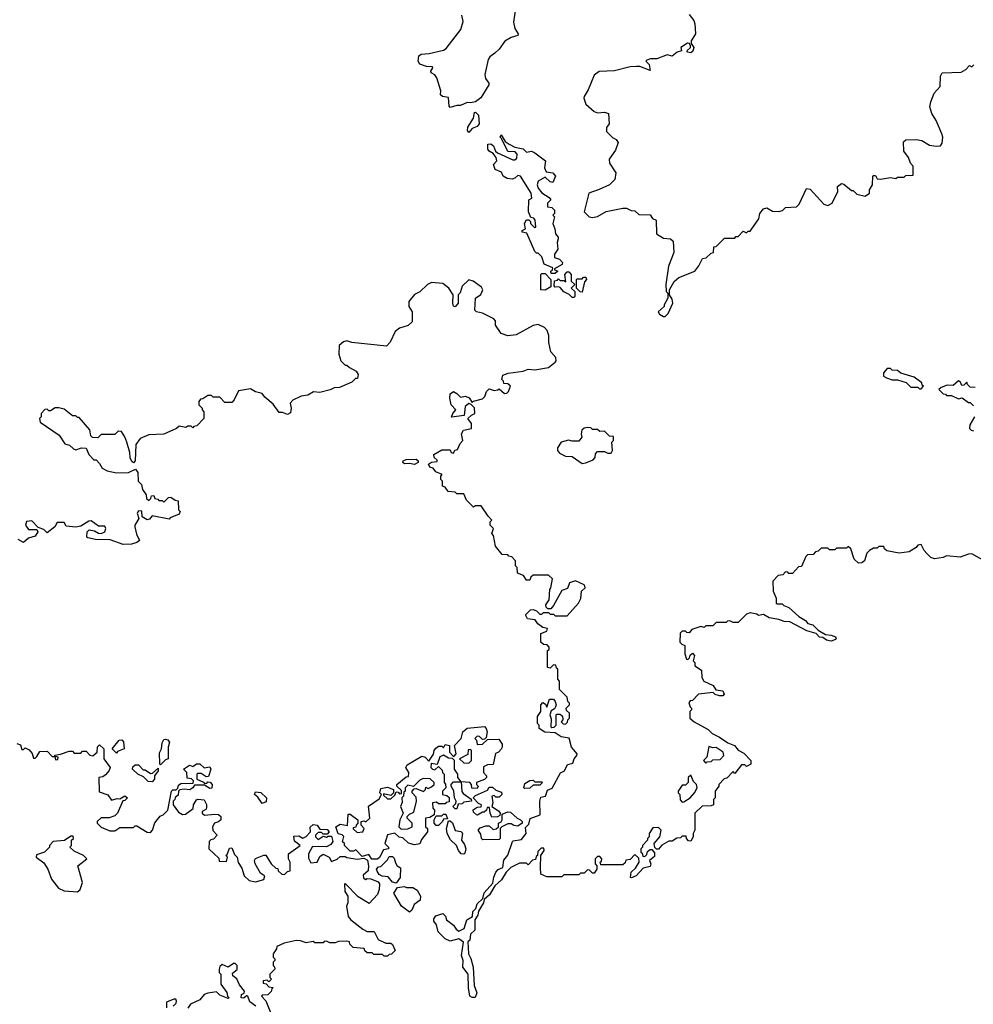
# Model space of a CAD drawing. Extents: x 2673234 to 2760940, y 830506 to 955455.
# Tile 50 of 62: x 2694123 to 2699753, y 906807 to 912619. Entities that reach past the tile are written whole.
import ezdxf

# ---------------------------------------------------------------- set-up
doc = ezdxf.new("R2010")
doc.units = 0

msp = doc.modelspace()

# ---------------------------------------------------------------- linework, layer by layer
at = {"layer": '0CON10XD'}
for points in [[(2697051.1, 912685), (2697038.2, 912605), (2697047.2, 912567.2), (2697067.1, 912535), (2697064.2, 912525.8), (2697025, 912513.6), (2696988.3, 912491.7), (2696955, 912444.4), (2696928.3, 912421.7), (2696899.3, 912400.7), (2696889.7, 912385), (2696868.8, 912295), (2696872.6, 912272.6), (2696892.5, 912245), (2696892.9, 912235), (2696845, 912158), (2696815, 912134.2), (2696785, 912127.5), (2696765, 912130), (2696725, 912112.5), (2696705, 912112.5), (2696665, 912100), (2696658.3, 912108.3), (2696655, 912160), (2696620, 912165), (2696607.5, 912175), (2696609.3, 912199.3), (2696586, 912276), (2696573.8, 912293.8), (2696552.5, 912305), (2696550, 912315), (2696562.5, 912335), (2696560, 912340), (2696525, 912342.5), (2696486.2, 912356.2), (2696476.2, 912375), (2696480, 912405), (2696493.3, 912415), (2696541.2, 912418.8), (2696625, 912439.2), (2696641.7, 912448.3), (2696728.7, 912561.3), (2696741.2, 912608.8), (2696733.3, 912645)], [(2698075, 912650), (2698102.5, 912615), (2698110, 912595), (2698113.8, 912535), (2698087.5, 912495), (2698088.3, 912478.3), (2698102.5, 912455), (2698096.8, 912433.2), (2698085, 912424), (2698067, 912427), (2698062.5, 912435), (2698083.3, 912455), (2698083.3, 912465), (2698078.3, 912478.3), (2698065, 912480), (2698027.5, 912455), (2698030, 912435), (2698005, 912427.5), (2697975, 912403.3), (2697945, 912412.5), (2697885, 912387.5), (2697847, 912387), (2697825, 912380), (2697820, 912375), (2697840, 912355), (2697845, 912320), (2697785, 912343.3), (2697765, 912343.3), (2697728.3, 912341.7), (2697635, 912316.2), (2697545, 912312.5), (2697515, 912292.5), (2697480, 912205), (2697456.2, 912165), (2697453.8, 912155), (2697465, 912120), (2697515, 912076.2), (2697535, 912070), (2697575, 912073.8), (2697600, 912065), (2697602.5, 912005), (2697588.3, 911981.7), (2697588.3, 911958.3), (2697623.6, 911923.6), (2697645, 911912.5), (2697656.7, 911895), (2697640.7, 911849.3), (2697603.8, 911795), (2697605, 911772.5), (2697643.3, 911715), (2697636.7, 911675), (2697605, 911643.8), (2697544.3, 911615.7), (2697483.3, 911595), (2697456.7, 911485), (2697485, 911456.2), (2697505, 911451.2), (2697535, 911457.5), (2697585, 911486.7), (2697685, 911506.7), (2697706.4, 911506.4), (2697733, 911493), (2697755, 911490), (2697778.3, 911468.3), (2697845, 911467.5), (2697860, 911445), (2697880, 911435), (2697882.5, 911355), (2697925, 911330), (2697965, 911326.2), (2697981.2, 911311.2), (2697985.8, 911245), (2697953.3, 911165), (2697937.5, 911055), (2697940, 911015), (2697950, 911005), (2697950, 910975), (2697927.5, 910935), (2697927.5, 910925), (2697892.5, 910895), (2697900.7, 910880.7), (2697925, 910867.5), (2697935, 910867.5), (2697952.5, 910885), (2697980, 910945), (2697975, 910970), (2697960, 910995), (2697960, 911025), (2697987, 911073), (2698015, 911097.5), (2698110, 911135), (2698133.6, 911166.4), (2698155, 911210), (2698177, 911213), (2698205, 911240), (2698220, 911245), (2698221.7, 911278.3), (2698235, 911280), (2698285, 911330), (2698345, 911330), (2698351.7, 911338.3), (2698365, 911340), (2698395, 911370), (2698415, 911360), (2698425, 911370), (2698435, 911370), (2698487, 911443), (2698492.5, 911475), (2698515, 911502.5), (2698535, 911507.5), (2698568.3, 911488.3), (2698605, 911487.5), (2698627, 911493), (2698645, 911510), (2698710, 911515)], [(2698710, 911515), (2698725, 911530), (2698768.3, 911621.7), (2698789.3, 911619.3), (2698870.7, 911530.7), (2698895, 911522.5), (2698920, 911535), (2698953.3, 911605), (2698952.5, 911635), (2698975, 911652.5), (2698988.3, 911648.3), (2699035, 911610), (2699045, 911610), (2699065, 911590), (2699115, 911577.5), (2699140, 911595), (2699140, 911615), (2699157.5, 911645), (2699160, 911695), (2699165, 911700), (2699175, 911700), (2699185, 911680), (2699205, 911677.5), (2699265, 911687.5), (2699295, 911682.5), (2699305, 911690), (2699345, 911690), (2699355, 911700), (2699398.3, 911701.7), (2699397.5, 911755), (2699381.7, 911771.7), (2699370, 911805), (2699343, 911843), (2699341.7, 911898.3), (2699355, 911910), (2699415, 911912.5), (2699450, 911905), (2699495, 911877.5), (2699535, 911872.5), (2699560, 911875), (2699569.3, 911890.7), (2699573.3, 911925), (2699566.7, 911945), (2699533.6, 912023.6), (2699507.5, 912065), (2699497.5, 912105), (2699502.5, 912135), (2699522.5, 912185), (2699557.5, 912225), (2699560, 912285), (2699570, 912305), (2699681.7, 912308.3), (2699710, 912325), (2699731.7, 912348.3), (2699745, 912340), (2699757, 912353)], [(2696775, 911952.5), (2696767.5, 911965), (2696770, 911985), (2696803.1, 912036.9), (2696808.3, 912071.7), (2696815, 912073.3), (2696831.2, 912055), (2696835, 912003.3), (2696825, 911988.8), (2696793.8, 911976.2), (2696775, 911952.5)], [(2697285, 911120), (2697261.7, 911121.7), (2697260, 911135), (2697268.3, 911141.7), (2697270, 911155), (2697220, 911175), (2697205, 911220), (2697185, 911240), (2697175, 911240), (2697165, 911250), (2697118.3, 911358.3), (2697090, 911365), (2697090, 911375), (2697110, 911385), (2697104, 911415), (2697115, 911436.7), (2697128.3, 911438.3), (2697138.3, 911428.3), (2697140, 911415), (2697163, 911393), (2697170, 911395), (2697167.5, 911435), (2697158.3, 911448.3), (2697141.7, 911451.7), (2697127.5, 911485), (2697130, 911555), (2697147.5, 911565), (2697143.3, 911595), (2697080, 911695), (2697065, 911700), (2697047, 911683), (2697031.7, 911678.3), (2697000.7, 911680.7), (2696977.5, 911695), (2696968.3, 911718.3), (2696930, 911735), (2696920, 911765), (2696940, 911785), (2696936.4, 911806.4), (2696919.3, 911829.3), (2696895, 911843.3), (2696886.7, 911855), (2696887.5, 911885), (2696905, 911885.8), (2696920, 911875), (2696933.3, 911843.3), (2696943.8, 911833.8), (2697035, 911792.5), (2697047.5, 911792.5), (2697058.3, 911801.7), (2697060, 911825), (2697048.3, 911838.3), (2697005, 911840), (2696968.3, 911918.3), (2696960, 911925), (2696965, 911940), (2696990, 911900), (2697013.8, 911883.8), (2697046.7, 911866.7), (2697095, 911856.2), (2697115, 911837.5), (2697145, 911842.5), (2697165, 911832.5), (2697227.5, 911785), (2697222.5, 911745), (2697231.7, 911721.7), (2697270, 911715), (2697286.2, 911695), (2697271.7, 911658.3), (2697255, 911662.5), (2697225, 911690), (2697185, 911666.7), (2697178.8, 911645), (2697183.9, 911623.9), (2697206.1, 911596.1), (2697249.3, 911569.3), (2697260, 911555), (2697240, 911535), (2697240, 911515), (2697265, 911510), (2697280, 911495), (2697280, 911475), (2697270, 911465), (2697280, 911455), (2697270, 911415), (2697283.3, 911385), (2697286.7, 911355), (2697302.5, 911335), (2697303.3, 911325), (2697296.4, 911303.6), (2697300, 911265), (2697280, 911235), (2697280, 911215), (2697310, 911205), (2697327.5, 911185), (2697326.7, 911173.3), (2697281.7, 911148.3), (2697281.7, 911141.7), (2697300, 911135), (2697285, 911120)], [(2697225, 911022.5), (2697200, 911025), (2697200, 911115), (2697205, 911120), (2697225, 911120), (2697260, 911085), (2697258.3, 911041.7), (2697225, 911022.5)], [(2697395, 910980), (2697385, 910980), (2697367, 910997), (2697335, 911012.5), (2697315, 911037.5), (2697305, 911042.5), (2697285, 911040), (2697278.3, 911048.3), (2697281.7, 911078.3), (2697298.3, 911081.7), (2697305, 911090), (2697315, 911080), (2697335, 911080), (2697348.3, 911071.7), (2697342.5, 911115), (2697355, 911130), (2697365, 911130), (2697380, 911115), (2697380, 911075), (2697400, 911055), (2697380, 911035), (2697400, 911015), (2697400, 910985), (2697395, 910980)], [(2696700.7, 907250.7), (2696715, 907237.5), (2696746.7, 907255), (2696762.5, 907305), (2696795.9, 907324.1), (2696799.4, 907355), (2696817, 907373), (2696825, 907399.2), (2696858.3, 907431.7), (2696864.7, 907465.3), (2696917.5, 907522.5), (2696922.2, 907557.8), (2696934.3, 907585.7), (2696948.6, 907601.4), (2696975.6, 907614.4), (2696982.4, 907657.6), (2697005, 907687.5), (2697033, 907767), (2697037.5, 907772.5), (2697085, 907780), (2697112.5, 907815), (2697110, 907850), (2697129.5, 907870.5), (2697137, 907903), (2697195.8, 907924.2), (2697193.3, 908006.7), (2697200, 908030), (2697227.5, 908035), (2697238.8, 908071.2), (2697267.1, 908082.9), (2697317.1, 908172.9), (2697340, 908185), (2697357.8, 908222.2), (2697389.5, 908230.5), (2697397.8, 908255), (2697412.9, 908275), (2697414.2, 908285), (2697381.2, 908325), (2697366.7, 908376.7), (2697320, 908385), (2697285, 908410), (2697223, 908413), (2697190, 908435), (2697190, 908455), (2697180, 908465), (2697180, 908505), (2697200, 908535), (2697200, 908575), (2697211.7, 908588.3), (2697228.3, 908578.3), (2697235, 908560), (2697251.7, 908608.3), (2697275, 908607.5), (2697283.9, 908593.9), (2697290, 908575), (2697287, 908563), (2697280, 908550), (2697261.7, 908538.3), (2697252.5, 908515), (2697261.7, 908491.7), (2697260, 908445), (2697265, 908440), (2697278.3, 908441.7), (2697290, 908455), (2697290, 908515), (2697295, 908520), (2697315, 908520), (2697328.3, 908508.3), (2697330, 908485), (2697320, 908475), (2697331.7, 908461.7), (2697345, 908460), (2697358.3, 908471.7), (2697360, 908485), (2697370, 908495), (2697370, 908525), (2697351.7, 908541.7), (2697350, 908555), (2697370, 908575), (2697370, 908585), (2697360, 908595), (2697355, 908620), (2697310, 908665), (2697310, 908715), (2697300, 908725), (2697300, 908785), (2697291.7, 908791.7), (2697288.3, 908808.3), (2697275, 908810), (2697255, 908790), (2697240, 908795), (2697240, 908895), (2697248.3, 908901.7), (2697250, 908915), (2697238.3, 908928.3), (2697215, 908930), (2697200, 908945), (2697200, 908995), (2697235, 909010), (2697240, 909025), (2697211.7, 909031.7), (2697183.3, 909053.3), (2697167, 909077), (2697121.7, 909081.7), (2697110, 909105), (2697140, 909135), (2697155, 909137.5), (2697175, 909130), (2697195, 909110), (2697205, 909110), (2697215, 909120), (2697245, 909120), (2697255, 909110), (2697275, 909110), (2697285, 909100), (2697355, 909100), (2697422.5, 909175), (2697437, 909203), (2697440, 909245), (2697462.5, 909265), (2697460, 909275), (2697455, 909282.5), (2697405, 909306.7), (2697370, 909295), (2697358.3, 909261.7), (2697325, 909250), (2697275, 909160), (2697258.3, 909141.7), (2697241.7, 909141.7), (2697231.7, 909151.7), (2697230, 909165), (2697250, 909195), (2697252.5, 909255), (2697260, 909265), (2697268.3, 909318.3), (2697245, 909340), (2697155, 909340), (2697141.7, 909328.3), (2697135, 909310), (2697115, 909310), (2697098.3, 909338.3), (2697061.7, 909351.7), (2697060, 909385), (2697050, 909395), (2697050, 909425), (2697028.3, 909448.3), (2697011.7, 909451.7), (2697005, 909460), (2696971.7, 909461.7), (2696931.7, 909511.7), (2696920, 909575), (2696910, 909585), (2696920, 909615), (2696900, 909635), (2696900, 909655), (2696910, 909665), (2696888.3, 909688.3), (2696848.3, 909748.3), (2696815, 909750), (2696801.7, 909741.7), (2696761.7, 909781.7), (2696745, 909820), (2696705, 909820), (2696695, 909830), (2696653.6, 909833.6), (2696635, 909860), (2696620, 909865), (2696620, 909895), (2696610, 909905), (2696610, 909925), (2696617.5, 909935), (2696580, 909950), (2696565, 909972.5), (2696545, 909977.5), (2696536.7, 909995), (2696553.6, 910006.4), (2696588.3, 910011.7), (2696588.3, 910018.3), (2696570, 910035), (2696568.3, 910051.7), (2696615, 910080), (2696665, 910080), (2696670, 910065), (2696685, 910060), (2696691.7, 910078.3), (2696708.3, 910081.7), (2696723, 910117), (2696740, 910135), (2696732.5, 910175), (2696742.5, 910195), (2696790, 910205), (2696790, 910235), (2696770, 910265), (2696790, 910285), (2696810, 910295), (2696808.3, 910328.3), (2696788.3, 910348.3), (2696775, 910352.5), (2696752.5, 910335), (2696748.3, 910281.7), (2696671.7, 910271.7), (2696680, 910295), (2696697.5, 910315), (2696670, 910345), (2696662.5, 910385), (2696665, 910410), (2696685, 910423.3), (2696705, 910413.3), (2696725, 910390), (2696755, 910397.5), (2696776.4, 910386.4), (2696795, 910360), (2696803, 910367), (2696855, 910380), (2696870, 910395), (2696880, 910425), (2696895, 910440), (2696925, 910430), (2696947, 910433), (2696955, 910440), (2696985, 910412.5), (2697000, 910415), (2697010, 910425), (2697020, 910455), (2697005, 910470), (2696981.7, 910471.7), (2696980, 910485), (2696970, 910495), (2696975, 910520), (2697007, 910533), (2697096.2, 910543.8), (2697125, 910556.7), (2697165, 910551.2), (2697245, 910566.7), (2697285, 910596.7), (2697290, 910605), (2697288, 910625), (2697258.8, 910658.8), (2697247.3, 910712.7), (2697247.5, 910755), (2697236.7, 910785), (2697221.7, 910801.7), (2697185, 910818.9), (2697155, 910813.3), (2697055, 910758), (2697005, 910753.3), (2696966.1, 910766.1), (2696932.5, 910815), (2696931.7, 910841.7), (2696923, 910853), (2696855.9, 910885.9), (2696820, 910895), (2696810, 910905), (2696813.8, 910975), (2696845, 910997.5), (2696857.5, 911025), (2696849.3, 911039.3), (2696800, 911075), (2696775, 911082.5), (2696736.2, 911045), (2696723.6, 911006.4), (2696712.5, 910995), (2696712.5, 910945), (2696695, 910923.3), (2696685, 910927.5), (2696680, 910945), (2696683.3, 910995), (2696657.5, 911035), (2696621.7, 911061.7), (2696555, 911067.5), (2696530, 911055), (2696485, 911012.5), (2696453.6, 910996.4), (2696420, 910955), (2696420, 910925), (2696440, 910895), (2696440, 910835), (2696417, 910813), (2696365, 910797.5), (2696340.7, 910779.3), (2696310, 910715), (2696288.3, 910691.7), (2696085, 910712.5), (2696055, 910722.5), (2696035, 910717.5), (2696010, 910695), (2696007.5, 910645), (2696020, 910605), (2696045, 910580), (2696055, 910580), (2696070, 910565), (2696110, 910545), (2696122.5, 910525), (2696118.3, 910501.7), (2696105, 910500), (2696085, 910480), (2696011.7, 910448.3), (2695980, 910445), (2695957, 910433), (2695895, 910417.5), (2695858.3, 910421.7), (2695825, 910402.5), (2695785, 910397.5), (2695735, 910372.5), (2695720, 910355), (2695725.8, 910325.8), (2695721.7, 910298.3), (2695705, 910287.5), (2695675, 910300), (2695655, 910300), (2695619.3, 910349.3), (2695570.7, 910390.7), (2695555, 910412.5), (2695515, 910422.5), (2695485, 910440), (2695415, 910427.5), (2695390, 910375), (2695375, 910360), (2695335, 910360), (2695305, 910390), (2695265, 910390), (2695255, 910400), (2695235, 910400), (2695205, 910380), (2695191.7, 910378.3), (2695180, 910365), (2695180, 910345), (2695200, 910325), (2695200, 910315), (2695210, 910305), (2695210, 910265), (2695168.3, 910221.7), (2695151.7, 910218.3), (2695145, 910210), (2695135, 910220), (2695115, 910220), (2695105, 910212.5), (2695065, 910220), (2695050, 910205), (2694975, 910172.5), (2694885, 910167.5), (2694835, 910147.5), (2694808.3, 910111.7), (2694806, 910015), (2694795, 910003.3), (2694785, 910010), (2694775, 910032.5), (2694774, 910065), (2694755.8, 910125), (2694745, 910157.5), (2694725, 910187.5), (2694705, 910190), (2694685, 910170), (2694605, 910170), (2694585, 910150), (2694553, 910153), (2694543, 910163), (2694537, 910197), (2694475, 910270), (2694465, 910270), (2694455, 910280), (2694435, 910280), (2694385, 910320), (2694355, 910327.5), (2694333, 910327), (2694305, 910310), (2694295, 910310), (2694285, 910320), (2694271.7, 910318.3), (2694250, 910295), (2694250, 910275), (2694240, 910265), (2694245, 910242.5), (2694356.4, 910166.4), (2694390, 910115), (2694417, 910107), (2694440, 910085), (2694455, 910080), (2694488.3, 910091.7), (2694515, 910090), (2694531.7, 910051.7), (2694561.7, 910021.7), (2694575, 910020), (2694595, 910000), (2694610.7, 909970.7), (2694640, 909955), (2694695, 909943.3), (2694765, 909946.2), (2694807.5, 909965), (2694820.8, 909945), (2694823.3, 909895), (2694843.3, 909875), (2694847.5, 909845), (2694870, 909815), (2694871.7, 909791.7), (2694885, 909780), (2694898.3, 909791.7), (2694901.7, 909808.3), (2694915, 909810), (2694921.7, 909791.7), (2694938.3, 909788.3), (2694945, 909780), (2694965, 909780), (2694975, 909770), (2695001.7, 909798.3), (2695015, 909800), (2695041.7, 909781.7), (2695058.3, 909778.3), (2695060, 909725), (2695070, 909715), (2695065, 909700), (2695011.7, 909678.3), (2695005, 909670), (2694905, 909690), (2694889.3, 909670.7), (2694875, 909666.2), (2694846.7, 909685), (2694845, 909717.5), (2694825, 909720), (2694817.5, 909705), (2694827.5, 909675), (2694802.5, 909635), (2694802.5, 909625), (2694812.7, 909582.7), (2694830, 909545), (2694815, 909532.5), (2694783, 909523), (2694735, 909521.2), (2694657.7, 909547.7), (2694571.2, 909551.2), (2694525, 909560), (2694520, 909565), (2694522.5, 909595), (2694533, 909607), (2694565, 909602.5), (2694588.3, 909588.3), (2694605, 909586.2), (2694626.7, 909595), (2694632.5, 909615), (2694625, 909630), (2694588.3, 909628.3), (2694545, 909660), (2694531.7, 909658.3), (2694485, 909630), (2694455, 909622.5), (2694398.3, 909628.3), (2694385, 909650), (2694345, 909650), (2694330, 909625)], [(2697445, 911010), (2697431.7, 911011.7), (2697410, 911035), (2697410, 911085), (2697415, 911090), (2697445, 911090), (2697451.7, 911098.3), (2697465, 911100), (2697470, 911085), (2697458.3, 911071.7), (2697445, 911010)], [(2699445, 910440), (2699460, 910455), (2699451.7, 910461.7), (2699450, 910475), (2699405, 910508.8), (2699325, 910532.5), (2699305, 910547.5), (2699275, 910550), (2699265, 910560), (2699245, 910560), (2699222.5, 910535), (2699222.5, 910515), (2699240, 910505), (2699275, 910492.5), (2699305, 910492.5), (2699357, 910477), (2699385, 910450), (2699425, 910450), (2699435, 910440), (2699445, 910440)], [(2699765, 910447.5), (2699735, 910450), (2699720, 910465), (2699715, 910480), (2699698.3, 910461.7), (2699685, 910460), (2699678.3, 910478.3), (2699665, 910487.5), (2699635, 910460), (2699598.3, 910461.7), (2699563, 910447), (2699550, 910435), (2699575, 910410), (2699588.3, 910408.3), (2699595, 910400), (2699625, 910400), (2699665, 910380), (2699687, 910387), (2699725, 910360), (2699735, 910360), (2699755, 910340)], [(2699760, 910275), (2699733, 910227), (2699730, 910205), (2699740, 910195), (2699755, 910192.5)], [(2697445, 910000), (2697465, 910002.5), (2697508.3, 910021.7), (2697520, 910035), (2697523, 910057), (2697535, 910070), (2697575, 910070), (2697595, 910060), (2697615, 910060), (2697622.5, 910075), (2697620, 910125), (2697630, 910135), (2697628.3, 910158.3), (2697605, 910160), (2697575, 910190), (2697548.3, 910188.3), (2697535, 910200), (2697505, 910200), (2697495, 910210), (2697475, 910212.5), (2697455, 910207.5), (2697442.5, 910195), (2697437.5, 910175), (2697442.5, 910155), (2697425, 910130), (2697385, 910130), (2697363.3, 910136.7), (2697320, 910125), (2697298.3, 910091.7), (2697297.5, 910075), (2697310.7, 910060.7), (2697345, 910042.5), (2697385, 910040), (2697445, 910000)], [(2696455, 909992.5), (2696425, 910000), (2696395, 909998), (2696386.2, 910005), (2696386.7, 910015), (2696405, 910022), (2696465, 910023.8), (2696476.2, 910015), (2696476.2, 910005), (2696455, 909992.5)], [(2694330, 909625), (2694285, 909590), (2694265, 909610), (2694231.7, 909621.7), (2694195, 909660), (2694163.8, 909656.2), (2694157.5, 909635), (2694175, 909610), (2694225, 909610), (2694230, 909595), (2694215, 909570), (2694175, 909557.5), (2694145, 909532.5), (2694115, 909550)], [(2699825, 909420.4), (2699745, 909465.4), (2699725, 909464.4), (2699675, 909445.3), (2699595, 909453.3), (2699575, 909443.3), (2699525, 909436.7), (2699502.5, 909445), (2699478.3, 909468.3), (2699462.5, 909485), (2699445, 909520), (2699425, 909517.5), (2699416.4, 909503.6), (2699375, 909477.5), (2699315, 909470), (2699243, 909483), (2699230, 909495), (2699225, 909510), (2699195, 909510), (2699185, 909500), (2699165, 909500), (2699140, 909485), (2699125, 909470), (2699110, 909425), (2699095, 909412.5), (2699075, 909410), (2699050, 909435), (2699030, 909495), (2699015, 909510), (2699005, 909500), (2698945, 909500), (2698935, 909490), (2698905, 909490), (2698895, 909500), (2698855, 909500), (2698838.3, 909481.7), (2698821.7, 909478.3), (2698808.3, 909461.7), (2698775, 909460), (2698765, 909450), (2698738.3, 909391.7), (2698721.7, 909388.3), (2698685, 909350), (2698665, 909350), (2698658.3, 909358.3), (2698645, 909360), (2698628.3, 909341.7), (2698601.7, 909338.3), (2698570, 909305), (2698572.5, 909245), (2698590, 909205), (2698590, 909175), (2698595, 909170), (2698625, 909170), (2698635, 909160), (2698665, 909150), (2698723.3, 909095), (2698761.9, 909071.9), (2698776.7, 909055), (2698806.4, 909046.4), (2698836.7, 909015), (2698880, 908990), (2698915, 908985.6), (2698940, 908975), (2698944, 908965), (2698939.7, 908960.3), (2698915, 908950.6), (2698886.9, 908956.9), (2698865, 908972), (2698845, 908974.2), (2698825.8, 908995.8), (2698771.3, 909011.3), (2698670, 909065), (2698636.7, 909066.7), (2698605, 909078.8), (2698548.3, 909088.3), (2698515, 909107.5), (2698485, 909102.5), (2698475, 909110), (2698435, 909117.5), (2698415, 909110), (2698365, 909060), (2698335, 909060), (2698315, 909070), (2698301.7, 909068.3), (2698295, 909060), (2698235, 909060), (2698215, 909040), (2698175, 909040), (2698165, 909030), (2698145, 909037.5), (2698091.7, 909018.3), (2698075, 909000), (2698061.7, 909001.7), (2698055, 909010), (2698035, 909010), (2698021.7, 908998.3), (2698020, 908945), (2698031.7, 908931.7), (2698050, 908925), (2698050, 908875), (2698060, 908845), (2698068.3, 908841.7), (2698078.3, 908851.7), (2698081.7, 908868.3), (2698095, 908880), (2698107.5, 908865), (2698100, 908835), (2698110, 908825), (2698110, 908805), (2698148.3, 908778.3), (2698150, 908735), (2698162.5, 908715), (2698218.3, 908688.3), (2698233.3, 908663.3), (2698275, 908656.7), (2698282.5, 908637.5), (2698275, 908627.5), (2698255, 908626.7), (2698230, 908635), (2698216.7, 908646.7), (2698131.7, 908638.3), (2698095, 908600), (2698081.7, 908598.3), (2698073, 908587), (2698081.7, 908561.7), (2698090, 908555), (2698090, 908545), (2698080, 908535), (2698080, 908495), (2698105, 908473.3), (2698188.3, 908428.3), (2698212.5, 908405), (2698255, 908383.3), (2698305, 908350), (2698344, 908334), (2698365, 908307.5), (2698399.3, 908289.3), (2698440, 908245), (2698440, 908225), (2698415, 908210), (2698405, 908220), (2698385, 908220), (2698345, 908170), (2698335, 908180), (2698298.3, 908141.7), (2698281.7, 908138.3), (2698250, 908105), (2698250, 908095), (2698230, 908065), (2698230, 908025), (2698220, 908015), (2698220, 907985), (2698205, 907977.5), (2698153, 907977), (2698110, 907935), (2698110, 907835), (2698100, 907815), (2698100, 907795), (2698085, 907770), (2698071.7, 907771.7), (2698060, 907785), (2698058.3, 907798.3), (2698035, 907800), (2698025, 907790), (2698003, 907787), (2697975, 907770), (2697955, 907770), (2697915, 907746.7), (2697895, 907722.5), (2697883, 907723), (2697872.5, 907732.5), (2697870, 907755), (2697902.5, 907795), (2697910, 907835), (2697895, 907850), (2697861.7, 907848.3), (2697840, 907815), (2697840, 907795), (2697830, 907785), (2697830, 907775), (2697800, 907745), (2697800, 907735), (2697790, 907725), (2697790, 907705), (2697798.3, 907698.3), (2697801.7, 907681.7), (2697815, 907680), (2697825, 907690), (2697830.7, 907709.3), (2697845, 907720), (2697855, 907720), (2697871.7, 907701.7), (2697871.7, 907678.3), (2697842.5, 907655), (2697850, 907635), (2697845, 907620), (2697805, 907610), (2697762.5, 907565), (2697735, 907552.5), (2697730, 907555), (2697733, 907587), (2697759.3, 907610.7), (2697780, 907645), (2697778.3, 907668.3), (2697755, 907690), (2697728.3, 907661.7), (2697701.7, 907658.3), (2697698.3, 907641.7), (2697685, 907630), (2697555, 907630), (2697550, 907645), (2697558.3, 907651.7), (2697560, 907665), (2697548.3, 907678.3), (2697535, 907680), (2697520, 907665), (2697520, 907635), (2697530, 907625), (2697530, 907605), (2697515, 907580), (2697505, 907580), (2697488.3, 907598.3), (2697475, 907600), (2697455, 907580), (2697435, 907580), (2697425, 907570), (2697335, 907570), (2697325, 907560), (2697235, 907560), (2697200, 907575), (2697197.5, 907615), (2697200, 907685), (2697220, 907715), (2697218.3, 907728.3), (2697201.7, 907728.3), (2697181.7, 907708.3), (2697180, 907685), (2697171.7, 907678.3), (2697168.3, 907661.7), (2697151.7, 907658.3), (2697125, 907630), (2697115, 907640), (2697075, 907640), (2697022.5, 907615), (2696995, 907587.5), (2696968.1, 907541.9), (2696928.8, 907505), (2696896.2, 907453.8), (2696866, 907425), (2696861.4, 907405), (2696832.7, 907357.3), (2696827.9, 907332.1), (2696810, 907305), (2696810, 907245), (2696785, 907220), (2696780, 907185), (2696770, 907175), (2696772.5, 907105), (2696787, 907077), (2696801.1, 907025), (2696806.8, 906916.8), (2696823.1, 906875), (2696812.5, 906847.5), (2696795, 906846), (2696781.2, 906855), (2696773, 906903), (2696771.1, 906985), (2696740, 907025), (2696742.2, 907065), (2696731.1, 907095), (2696742.5, 907172.5), (2696715, 907192.5), (2696665, 907178.8), (2696635, 907193.8), (2696594.2, 907234.2), (2696583.3, 907275), (2696568.3, 907298.3), (2696568.3, 907311.7), (2696580.7, 907329.3), (2696621.7, 907341.7), (2696637, 907327), (2696642.5, 907305), (2696684, 907274), (2696700.7, 907250.7)], [(2696235, 907662.5), (2696203, 907663), (2696185, 907690), (2696145, 907680), (2696108.3, 907718.3), (2696095, 907710), (2696075, 907710), (2696040, 907745), (2696040, 907755), (2696030, 907765), (2696037, 907797), (2696027, 907807), (2696003.3, 907813.3), (2695990, 907855), (2696015, 907870), (2696058.3, 907861.7), (2696061.7, 907928.3), (2696075, 907930), (2696120, 907895), (2696120, 907875), (2696110, 907865), (2696108.3, 907851.7), (2696091.7, 907848.3), (2696091.7, 907841.7), (2696115, 907820), (2696150, 907825), (2696157.5, 907845), (2696140, 907865), (2696140, 907885), (2696155, 907890), (2696167, 907883), (2696190, 907905), (2696183, 907977), (2696245, 908020), (2696260, 908045), (2696250, 908055), (2696255, 908080), (2696295, 908087.5), (2696330, 908075), (2696330, 908055), (2696315, 908040), (2696271.7, 908048.3), (2696271.7, 908041.7), (2696295, 908020), (2696315, 908020), (2696338.3, 908041.7), (2696345, 908060), (2696358.3, 908058.3), (2696365, 908050), (2696378.3, 908051.7), (2696378.3, 908068.3), (2696350, 908095), (2696350, 908105), (2696405, 908150), (2696418.3, 908151.7), (2696420, 908175), (2696402.5, 908205), (2696410.7, 908219.3), (2696498.3, 908271.7), (2696516.4, 908266.4), (2696538.3, 908241.7), (2696567, 908283), (2696570, 908305), (2696580.7, 908319.3), (2696595, 908330), (2696615, 908330), (2696625, 908320), (2696635, 908340), (2696660, 908335), (2696660, 908295), (2696681.7, 908271.7), (2696688.3, 908271.7), (2696700, 908285), (2696690, 908335), (2696730, 908375), (2696740, 908415), (2696765, 908437.5), (2696867, 908447), (2696877.5, 908435), (2696882.5, 908415), (2696877.5, 908382.5), (2696868.3, 908371.7), (2696855, 908370), (2696837, 908387), (2696825, 908390), (2696810, 908375), (2696820, 908365), (2696825, 908340), (2696855, 908342.5), (2696885, 908370), (2696951.7, 908371.7), (2696971.7, 908341.7), (2696972.5, 908325), (2696965, 908312.5), (2696950, 908295), (2696933, 908287), (2696918.3, 908221.7), (2696885, 908220), (2696861.7, 908208.3), (2696862.5, 908175), (2696880, 908155), (2696880, 908145), (2696867, 908133), (2696820, 908115), (2696820, 908105), (2696830, 908095), (2696825, 908080), (2696791.7, 908081.7), (2696790, 908105), (2696780, 908115), (2696730, 908120), (2696710, 908145), (2696710, 908165), (2696690, 908195), (2696690, 908245), (2696678.3, 908258.3), (2696655, 908260), (2696625, 908277.5), (2696603, 908267), (2696588.3, 908221.7), (2696551.7, 908228.3), (2696550, 908205), (2696560, 908195), (2696575, 908190), (2696595, 908210), (2696618.3, 908188.3), (2696620, 908175), (2696630, 908165), (2696630, 908115), (2696637, 908107), (2696640, 908085), (2696620, 908065), (2696620, 908045), (2696645, 908040), (2696658.3, 908028.3), (2696658.3, 908001.7), (2696641.7, 907998.3), (2696635, 907990), (2696595, 907990), (2696585, 908000), (2696560, 907995), (2696562.5, 907965), (2696571.7, 907951.7), (2696570, 907925), (2696545, 907910), (2696520, 907905), (2696520, 907855), (2696530, 907845), (2696530, 907825), (2696495, 907780), (2696486.4, 907753.6), (2696455, 907747.5), (2696418.3, 907758.3), (2696385, 907790), (2696363, 907793), (2696337.5, 907817.5), (2696295, 907807.5), (2696280, 907755), (2696300, 907735), (2696300, 907725), (2696271.7, 907718.3), (2696247, 907673), (2696235, 907662.5)], [(2694955, 908220), (2694950, 908225), (2694948.3, 908291.7), (2694960, 908315), (2694965, 908350), (2694975, 908370), (2694985, 908372.5), (2694998.3, 908368.3), (2695007.5, 908355), (2695000, 908325), (2695000, 908255), (2694985, 908250), (2694955, 908220)], [(2694107, 908347), (2694128.3, 908338.3), (2694135, 908310), (2694145, 908310), (2694155, 908320), (2694179.3, 908309.3), (2694197, 908287), (2694205, 908260), (2694215, 908260), (2694225, 908270), (2694241.7, 908298.3), (2694285, 908300), (2694315, 908270), (2694330, 908270), (2694335, 908250), (2694348.3, 908251.7), (2694350, 908265), (2694330, 908270), (2694331.7, 908278.3), (2694365, 908282.5), (2694415, 908300), (2694435, 908300), (2694445, 908290), (2694485, 908290), (2694495, 908300), (2694515, 908300), (2694537, 908277), (2694555, 908272.5), (2694580, 908295), (2694583, 908327), (2694595, 908337.5), (2694620, 908315), (2694620, 908255), (2694657.5, 908205), (2694652.5, 908187.5), (2694629.3, 908160.7), (2694615, 908150), (2694590, 908145), (2694591.7, 908061.7), (2694643, 908043), (2694665, 908012.5), (2694698.3, 908021.7), (2694715, 908020), (2694745, 908037.5), (2694760, 908025), (2694745, 908010), (2694731.7, 908008.3), (2694700, 907935), (2694685, 907920), (2694651.7, 907908.3), (2694605, 907907.5), (2694580, 907885), (2694580, 907875), (2694605, 907852.5), (2694655, 907830), (2694685, 907830), (2694715, 907850), (2694795, 907850), (2694805, 907860), (2694815, 907860), (2694875, 907823.3), (2694895, 907820), (2694907.5, 907835), (2694921.7, 907878.3), (2694953.6, 907916.4), (2694970, 907925), (2694997, 907953), (2695020, 908065), (2695028.3, 908071.7), (2695047.5, 908072.5), (2695057.5, 908082.5), (2695060, 908100), (2695075, 908110), (2695147.5, 908112.5), (2695150, 908125), (2695138.3, 908138.3), (2695111.7, 908141.7), (2695110, 908175), (2695090, 908195), (2695125, 908217.5), (2695145, 908210), (2695167, 908227), (2695186.1, 908226.1), (2695212.5, 908202.5), (2695245, 908207.5), (2695252.5, 908195), (2695238.3, 908151.7), (2695225, 908150), (2695195, 908170), (2695175, 908170), (2695170, 908165), (2695170, 908135), (2695208.3, 908118.3), (2695215, 908110), (2695228.3, 908111.7), (2695235, 908120), (2695248.3, 908118.3), (2695260, 908105), (2695258.3, 908081.7), (2695245, 908080), (2695215, 908100), (2695155, 908100), (2695146.4, 908083.6), (2695127, 908073), (2695095, 908077.5), (2695068.3, 908071.7), (2695060, 908065), (2695058.3, 908041.7), (2695041.7, 908028.3), (2695040, 908015), (2695030, 908005), (2695030, 907985), (2695060.7, 907940.7), (2695085, 907927.5), (2695101.7, 907928.3), (2695148.3, 907961.7), (2695150, 907985), (2695167, 908013), (2695175, 908017.5), (2695213, 908013), (2695226.4, 907986.4), (2695226.7, 907965), (2695223, 907957), (2695200, 907945), (2695200, 907935), (2695215, 907922.5), (2695275, 907930), (2695297, 907927), (2695310, 907915), (2695310, 907895), (2695297, 907883), (2695273.6, 907876.4), (2695262.5, 907855), (2695263, 907833), (2695290, 907805), (2695268.3, 907781.7), (2695251.7, 907778.3), (2695241.7, 907768.3), (2695240, 907725), (2695298.3, 907668.3), (2695301.7, 907651.7), (2695345, 907650), (2695350, 907675), (2695340, 907685), (2695348.3, 907691.7), (2695361.7, 907728.3), (2695375, 907730), (2695391.7, 907691.7), (2695407.5, 907675), (2695413.8, 907643.8), (2695435, 907610), (2695448.8, 907565), (2695478.3, 907538.3), (2695515, 907530), (2695565, 907542.5), (2695570, 907565), (2695558.3, 907571.7), (2695545, 907580), (2695513.3, 907635), (2695510, 907655), (2695515, 907667.5), (2695565, 907687.5), (2695577, 907687), (2695607.5, 907635), (2695635, 907610), (2695648.3, 907608.3), (2695650, 907595), (2695670, 907575), (2695687.5, 907572.5), (2695705, 907590), (2695720, 907595), (2695720, 907645), (2695710, 907665), (2695710, 907695), (2695780, 907745), (2695745, 907770), (2695741.7, 907798.3), (2695771.7, 907801.7), (2695795, 907787.5), (2695815, 907797.5), (2695840, 907825), (2695838.3, 907851.7), (2695855, 907867.5), (2695880, 907865), (2695895, 907840), (2695938.3, 907838.3), (2695950, 907825), (2695938.3, 907811.7), (2695915, 907810), (2695905, 907820), (2695885, 907820), (2695870, 907805), (2695870, 907795), (2695885, 907780), (2695915, 907800), (2695935, 907792.5), (2695945, 907800), (2695965, 907800), (2695971.7, 907768.3), (2695959.3, 907750.7), (2695935, 907736.7), (2695851.7, 907738.3), (2695827.5, 907695), (2695828.3, 907668.3), (2695841.7, 907641.7), (2695880, 907645), (2695895, 907680), (2695915, 907692.5), (2695950, 907675), (2695965, 907650), (2695997, 907663), (2696015, 907680), (2696045, 907680), (2696055, 907672.5), (2696115, 907662.5), (2696155, 907670), (2696177, 907657), (2696182.5, 907625), (2696180, 907595), (2696151.7, 907568.3), (2696153, 907553), (2696165, 907543.3), (2696175, 907550), (2696197, 907547), (2696238.8, 907528.8), (2696247, 907517), (2696246.4, 907483.6), (2696236.1, 907453.9), (2696187.5, 907402.5), (2696120.7, 907440.7), (2696045, 907520), (2696040, 907515), (2696043, 907473), (2696060, 907445), (2696060, 907405), (2696052.5, 907385), (2696062.5, 907325), (2696077.5, 907305), (2696149.5, 907249.5)], [(2694695, 908290), (2694670, 908315), (2694710, 908365), (2694727, 908367), (2694737, 908357), (2694740, 908315), (2694701.7, 908298.3), (2694695, 908290)], [(2698175, 908230), (2698181.7, 908238.3), (2698205, 908240), (2698215, 908250), (2698258.3, 908251.7), (2698280, 908275), (2698277.5, 908295), (2698235, 908322.5), (2698215, 908320), (2698191.7, 908328.3), (2698180, 908265), (2698160, 908245), (2698175, 908230)], [(2696775, 908230), (2696790, 908245), (2696790, 908305), (2696785, 908310), (2696771.7, 908308.3), (2696768.3, 908281.7), (2696720, 908255), (2696745, 908232.5), (2696775, 908230)], [(2694905, 908120), (2694881.7, 908121.7), (2694855, 908150), (2694820, 908165), (2694790, 908195), (2694791.7, 908208.3), (2694805, 908220), (2694825, 908220), (2694851.7, 908191.7), (2694865, 908190), (2694895, 908170), (2694908.3, 908171.7), (2694940, 908200), (2694940, 908185), (2694920, 908155), (2694920, 908135), (2694905, 908120)], [(2696375, 907840), (2696415, 907842.5), (2696440, 907855), (2696440, 907875), (2696410, 907905), (2696410, 907915), (2696425, 907930), (2696450, 907940), (2696466.7, 908005), (2696465, 908030), (2696440, 908055), (2696440, 908065), (2696451.7, 908078.3), (2696465, 908080), (2696506.4, 908063.6), (2696520, 908075), (2696521.7, 908088.3), (2696535, 908080), (2696555, 908090), (2696570, 908105), (2696570, 908115), (2696547, 908137), (2696505, 908140), (2696485, 908130), (2696448.3, 908091.7), (2696415, 908100), (2696400, 908085), (2696400, 908065), (2696391.7, 908058.3), (2696390, 908035), (2696380, 908025), (2696381.7, 907998.3), (2696372.5, 907975), (2696387.5, 907935), (2696367.5, 907895), (2696362.5, 907855), (2696375, 907840)], [(2698035, 908000), (2698045, 908002.5), (2698082.5, 908025), (2698107.5, 908055), (2698122.5, 908085), (2698120, 908105), (2698101.7, 908121.7), (2698085, 908160), (2698070, 908145), (2698070, 908115), (2698055, 908100), (2698035, 908100), (2698010, 908065), (2698010, 908055), (2698020, 908045), (2698023, 908013), (2698035, 908000)], [(2696705, 907960), (2696695, 907960), (2696680, 907975), (2696698.3, 907991.7), (2696700, 908005), (2696690, 908025), (2696687, 908067), (2696670, 908095), (2696670, 908105), (2696685, 908120), (2696730, 908120), (2696733, 908063), (2696740.7, 908050.7), (2696788.3, 908018.3), (2696790, 908005), (2696745, 908000), (2696735, 907990), (2696711.7, 907988.3), (2696705, 907960)], [(2696911.7, 907911.7), (2696900, 907935), (2696897.5, 907967.5), (2696882.5, 907967.5), (2696878.3, 907951.7), (2696865, 907940), (2696855, 907940), (2696827, 907923), (2696820, 907925), (2696801.7, 907941.7), (2696800, 907955), (2696825, 907970), (2696848.3, 907971.7), (2696850, 907985), (2696831.7, 907991.7), (2696800, 908025), (2696815, 908040), (2696885, 908070), (2696895, 908087.5), (2696915, 908087.5), (2696935, 908070), (2696968.3, 908058.3), (2696970, 908045), (2696955, 908030), (2696935, 908030), (2696925, 908040), (2696910, 908035), (2696917.5, 907995), (2696910, 907975), (2696949.3, 907949.3), (2696960, 907935), (2696958.3, 907921.7), (2696945, 907912.5), (2696911.7, 907911.7)], [(2697105, 908080), (2697100, 908085), (2697105, 908110), (2697135, 908127.5), (2697155, 908130), (2697165, 908120), (2697205, 908120), (2697210, 908115), (2697195, 908100), (2697155, 908100), (2697135, 908082.5), (2697105, 908080)], [(2695555, 907992.5), (2695529.3, 908029.3), (2695510, 908045), (2695515, 908060), (2695547, 908057), (2695580, 908025), (2695578.3, 908001.7), (2695555, 907992.5)], [(2696595, 907862.5), (2696583, 907863), (2696570, 907875), (2696570, 907895), (2696581.7, 907918.3), (2696615, 907920), (2696625, 907930), (2696638.3, 907928.3), (2696648.3, 907901.7), (2696625, 907900), (2696620, 907885), (2696595, 907862.5)], [(2696858.3, 907778.3), (2696850, 907785), (2696845, 907810), (2696830, 907835), (2696841.7, 907848.3), (2696875, 907860), (2696895, 907860), (2696918.3, 907838.3), (2696937, 907843), (2696950, 907855), (2696950, 907875), (2696966.4, 907883.6), (2696972.5, 907895), (2696971.7, 907928.3), (2697005, 907942.5), (2697021.7, 907941.7), (2697060, 907905), (2697080, 907895), (2697090, 907885), (2697090, 907875), (2697065, 907857.5), (2697041.2, 907861.2), (2697025, 907872.5), (2697005, 907872.5), (2696970, 907855), (2696960, 907845), (2696960, 907785), (2696955, 907780), (2696858.3, 907778.3)], [(2696745, 907692.5), (2696730, 907695), (2696713.8, 907713.8), (2696702.5, 907745), (2696667, 907777), (2696647.5, 907815), (2696643.3, 907845), (2696655, 907890), (2696665, 907890), (2696678.3, 907878.3), (2696695, 907832.5), (2696727, 907827), (2696737, 907817), (2696732.5, 907775), (2696749.5, 907749.5), (2696756.7, 907725), (2696751.7, 907698.3), (2696745, 907692.5)], [(2694465, 907470), (2694480, 907485), (2694493.8, 907525), (2694467.5, 907625), (2694520, 907665), (2694500, 907685), (2694445, 907710), (2694420, 907735), (2694430, 907745), (2694430, 907775), (2694440, 907785), (2694438.3, 907798.3), (2694425, 907800), (2694387, 907773), (2694321.7, 907768.3), (2694300, 907745), (2694300, 907735), (2694270, 907705), (2694221.7, 907688.3), (2694220, 907675), (2694265, 907642.5), (2694288.8, 907605), (2694311.2, 907545), (2694352.3, 907492.3), (2694385, 907476.7), (2694465, 907470)], [(2696345, 907522.5), (2696325, 907527.5), (2696298.3, 907558.3), (2696263, 907563), (2696245, 907572.5), (2696233, 907593), (2696230, 907605), (2696241.7, 907618.3), (2696255, 907620), (2696295, 907660), (2696305, 907680), (2696325, 907680), (2696335, 907670), (2696341.7, 907641.7), (2696352.5, 907625), (2696371.7, 907611.7), (2696370, 907555), (2696345, 907522.5)], [(2696425, 907350), (2696377.5, 907385), (2696333, 907463), (2696353, 907497), (2696395, 907502.5), (2696407, 907497), (2696445, 907496.7), (2696469.5, 907479.5), (2696490, 907445), (2696488.3, 907421.7), (2696452.5, 907395), (2696438.3, 907361.7), (2696425, 907350)], [(2696149.5, 907249.5), (2696175, 907236.7), (2696217, 907237), (2696238.8, 907188.8), (2696285, 907166.7), (2696315, 907167.5), (2696325, 907160), (2696340, 907125), (2696318.3, 907101.7), (2696305, 907100), (2696295, 907090), (2696275, 907090), (2696265, 907100), (2696215, 907100), (2696205, 907110), (2696175, 907110), (2696161.7, 907121.7), (2696157, 907137), (2696091.7, 907141.7), (2696071.7, 907161.7), (2696070, 907175), (2696055, 907180), (2696005, 907177.5), (2695985, 907170), (2695955, 907170), (2695935, 907180), (2695921.7, 907178.3), (2695915, 907170), (2695865, 907170), (2695855, 907177.5), (2695815, 907170), (2695781.7, 907181.7), (2695755, 907182.5), (2695685, 907167.5), (2695641.7, 907148.3), (2695640, 907135), (2695620, 907105), (2695620, 907085), (2695630, 907075), (2695630, 907065), (2695620, 907055), (2695620, 907035), (2695628.3, 907028.3), (2695630, 907015), (2695600, 906985), (2695600, 906965), (2695610, 906955), (2695595, 906940), (2695585, 906950), (2695560, 906945), (2695561.7, 906931.7), (2695578.3, 906928.3), (2695595, 906910), (2695620, 906905), (2695611.7, 906898.3), (2695608.3, 906881.7), (2695588.3, 906861.7), (2695555, 906860), (2695550, 906855), (2695577, 906827), (2695613.9, 906733.9)], [(2695516.7, 906795), (2695481.2, 906821.2), (2695470, 906855), (2695462.5, 906857.5), (2695447, 906843), (2695430, 906845), (2695432.5, 906865), (2695448.3, 906871.7), (2695450, 906885), (2695421.7, 906921.7), (2695406.1, 906956.1), (2695382.5, 906975), (2695379.3, 906990.7), (2695407, 907013), (2695406.7, 907035), (2695395, 907046.7), (2695385, 907046.7), (2695355, 907026.2), (2695318.3, 907041.7), (2695305, 907030), (2695300, 907015), (2695300, 906995), (2695310, 906985), (2695310, 906925), (2695347, 906877), (2695350, 906855), (2695360, 906845), (2695355, 906840), (2695305, 906860), (2695285, 906880), (2695235, 906873.3), (2695212.5, 906865), (2695187.5, 906832.5), (2695132, 906808), (2695116.4, 906783.6)], [(2695030, 906795), (2695047, 906813), (2695050, 906825), (2695045, 906837.5), (2695033, 906837), (2694990.7, 906819.3), (2694990, 906785)]]:
    msp.add_lwpolyline(points, dxfattribs=at)

doc.saveas('drawing.dxf')
